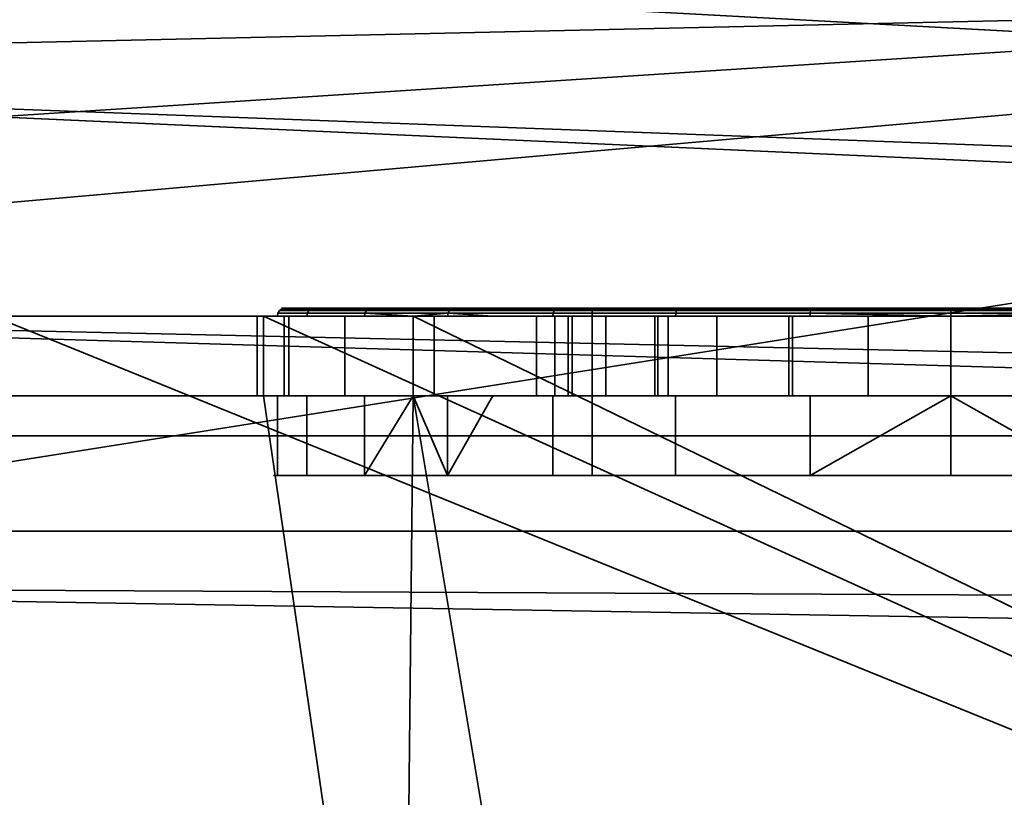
# Model space of a CAD drawing. Header units: millimetres. Extents: x -523 to 5173, y -130 to 66.
# Tile 167 of 256: x -288 to -275, y -33 to -23. Entities that reach past the tile are written whole.
import ezdxf

# ---------------------------------------------------------------- set-up
doc = ezdxf.new("R2010")
doc.units = ezdxf.units.MM
doc.layers.add('151', color=7, linetype='Continuous', true_color=0xffffff)

# ---------------------------------------------------------------- blocks, each defined once
blk = doc.blocks.new('UG_SURFACE_009')
at = {"layer": '151', "color": 252, "linetype": 'Continuous', "lineweight": 35}
for points in [[(522.5, -46, 2207), (522.5, 40, 2207), (-522.5, 40, 2207), (-522.5, -46, 2207)], [(-372.5, -46, 2057), (-372.5, 40, 2057), (372.5, 40, 2057), (372.5, -46, 2057)]]:
    blk.add_3dface(points, dxfattribs=at)
blk = doc.blocks.new('UG_SURFACE_014')
at = {"layer": '151', "color": 252, "linetype": 'Continuous', "lineweight": 35}
for points in [[(332.665, -62, 2014.25), (332.665, -2, 2014.25), (-332.335, -2, 2014.25), (-332.335, -62, 2014.25)], [(-332.335, -62, 4.25), (-332.335, -2, 4.25), (332.665, -2, 4.25), (332.665, -62, 4.25)], [(-332.335, -2, 992.25), (-332.335, -62, 992.25), (-229.335, -62, 992.25), (-229.335, -2, 992.25)], [(-229.335, -2, 1176.25), (-229.335, -62, 1176.25), (-332.335, -62, 1176.25), (-332.335, -2, 1176.25)]]:
    blk.add_3dface(points, dxfattribs=at)
blk = doc.blocks.new('UG_SURFACE_015')
at = {"layer": '151', "color": 252, "linetype": 'Continuous', "lineweight": 35}
for points in [[(-201.835, -2.6, 1.75), (-322.233, -2.6, 1.75), (-322.233, -42.55, 1.75), (-201.835, -42.55, 1.75)], [(-201.835, -42.55, 0.95), (-322.233, -42.55, 0.95), (-322.233, -2.6, 0.95), (-201.835, -2.6, 0.95)], [(337.33, -9.127, 2023.95), (-337, -9.127, 2023.95), (-99.835, -30.9, 2023.95)], [(-337, -9.127, 2023.95), (-101.832, -32.351, 2023.95), (-101.395, -31.595, 2023.95)], [(-101.832, -32.351, 2023.95), (-337, -9.127, 2023.95), (-307.835, -20.6, 2023.95), (-304.418, -21.326, 2023.95)], [(-101.395, -31.595, 2023.95), (-100.689, -31.082, 2023.95), (-337, -9.127, 2023.95)], [(-100.689, -31.082, 2023.95), (-99.835, -30.9, 2023.95), (-337, -9.127, 2023.95)], [(337.33, -9.127, 2023.15), (-301.592, -23.379, 2023.15), (-304.418, -21.326, 2023.15)], [(-99.835, -30.9, 2023.15), (-301.592, -23.379, 2023.15), (337.33, -9.127, 2023.15)], [(-304.418, -21.326, 2023.95), (-301.592, -23.379, 2023.95), (-101.832, -32.351, 2023.95)], [(-99.835, -30.9, 2023.15), (-299.846, -26.404, 2023.15), (-301.592, -23.379, 2023.15)], [(-101.832, -32.351, 2023.95), (-301.592, -23.379, 2023.95), (-299.846, -26.404, 2023.95)], [(-99.835, -30.9, 2023.15), (-299.481, -29.878, 2023.15), (-299.846, -26.404, 2023.15)], [(-299.846, -26.404, 2023.95), (-299.481, -29.878, 2023.95), (-101.923, -33.22, 2023.95), (-101.832, -32.351, 2023.95)], [(-300.56, -33.2, 2023.15), (-299.481, -29.878, 2023.15), (-99.835, -30.9, 2023.15)], [(-101.923, -33.22, 2023.95), (-299.481, -29.878, 2023.95), (-300.56, -33.2, 2023.95)], [(-99.835, -30.9, 2023.15), (-306.088, -37.216, 2023.15), (-302.897, -35.796, 2023.15)], [(-306.088, -37.216, 2023.15), (-99.835, -30.9, 2023.15), (-100.689, -31.082, 2023.15)], [(-99.835, -30.9, 2023.15), (-302.897, -35.796, 2023.15), (-300.56, -33.2, 2023.15)], [(-100.689, -31.082, 2023.15), (-101.395, -31.595, 2023.15), (-306.088, -37.216, 2023.15)], [(-101.395, -31.595, 2023.15), (-101.832, -32.351, 2023.15), (-306.088, -37.216, 2023.15)], [(-306.088, -37.216, 2023.15), (-101.832, -32.351, 2023.15), (-101.923, -33.22, 2023.15), (-335.432, -59.702, 2023.15)]]:
    blk.add_3dface(points, dxfattribs=at)
blk = doc.blocks.new('UG_SURFACE_016')
at = {"layer": '151', "color": 252, "linetype": 'Continuous', "lineweight": 35}
for points in [[(-201.835, -2.6, 1.75), (-322.233, -2.6, 1.75), (-322.233, -42.55, 1.75), (-201.835, -42.55, 1.75)], [(-201.835, -42.55, 0.95), (-322.233, -42.55, 0.95), (-322.233, -2.6, 0.95), (-201.835, -2.6, 0.95)], [(337.33, -9.127, 2023.95), (-337, -9.127, 2023.95), (-99.835, -30.9, 2023.95)], [(-337, -9.127, 2023.95), (-101.832, -32.351, 2023.95), (-101.395, -31.595, 2023.95)], [(-101.832, -32.351, 2023.95), (-337, -9.127, 2023.95), (-307.835, -20.6, 2023.95), (-304.418, -21.326, 2023.95)], [(-101.395, -31.595, 2023.95), (-100.689, -31.082, 2023.95), (-337, -9.127, 2023.95)], [(-100.689, -31.082, 2023.95), (-99.835, -30.9, 2023.95), (-337, -9.127, 2023.95)], [(337.33, -9.127, 2023.15), (-301.592, -23.379, 2023.15), (-304.418, -21.326, 2023.15)], [(-99.835, -30.9, 2023.15), (-301.592, -23.379, 2023.15), (337.33, -9.127, 2023.15)], [(-304.418, -21.326, 2023.95), (-301.592, -23.379, 2023.95), (-101.832, -32.351, 2023.95)], [(-99.835, -30.9, 2023.15), (-299.846, -26.404, 2023.15), (-301.592, -23.379, 2023.15)], [(-101.832, -32.351, 2023.95), (-301.592, -23.379, 2023.95), (-299.846, -26.404, 2023.95)], [(-99.835, -30.9, 2023.15), (-299.481, -29.878, 2023.15), (-299.846, -26.404, 2023.15)], [(-299.846, -26.404, 2023.95), (-299.481, -29.878, 2023.95), (-101.923, -33.22, 2023.95), (-101.832, -32.351, 2023.95)], [(-300.56, -33.2, 2023.15), (-299.481, -29.878, 2023.15), (-99.835, -30.9, 2023.15)], [(-101.923, -33.22, 2023.95), (-299.481, -29.878, 2023.95), (-300.56, -33.2, 2023.95)], [(-99.835, -30.9, 2023.15), (-306.088, -37.216, 2023.15), (-302.897, -35.796, 2023.15)], [(-306.088, -37.216, 2023.15), (-99.835, -30.9, 2023.15), (-100.689, -31.082, 2023.15)], [(-99.835, -30.9, 2023.15), (-302.897, -35.796, 2023.15), (-300.56, -33.2, 2023.15)], [(-100.689, -31.082, 2023.15), (-101.395, -31.595, 2023.15), (-306.088, -37.216, 2023.15)], [(-101.395, -31.595, 2023.15), (-101.832, -32.351, 2023.15), (-306.088, -37.216, 2023.15)], [(-306.088, -37.216, 2023.15), (-101.832, -32.351, 2023.15), (-101.923, -33.22, 2023.15), (-335.432, -59.702, 2023.15)]]:
    blk.add_3dface(points, dxfattribs=at)
blk = doc.blocks.new('UG_SURFACE_020')
at = {"layer": '151', "color": 1, "linetype": 'Continuous', "lineweight": 35}
for points in [[(-337.835, -28, -1.05), (338.165, -28, -1.05), (338.165, -48, -1.05), (-337.835, -48, -1.05)], [(-337.835, -28, 0.95), (338.165, -28, 0.95), (338.165, -28, -1.05), (-337.835, -28, -1.05)], [(-337.835, -48, 0.95), (338.165, -48, 0.95), (338.165, -28, 0.95), (-337.835, -28, 0.95)]]:
    blk.add_3dface(points, dxfattribs=at)
blk = doc.blocks.new('UG_SURFACE_021')
at = {"layer": '151', "color": 1, "linetype": 'Continuous', "lineweight": 35}
for points in [[(-337.835, -9.2, 2024.95), (338.165, -9.2, 2024.95), (338.165, -29.2, 2024.95), (-337.835, -29.2, 2024.95)], [(-337.835, -29.2, 2026.95), (338.165, -29.2, 2026.95), (338.165, -9.2, 2026.95), (-337.835, -9.2, 2026.95)], [(-337.835, -29.2, 2024.95), (338.165, -29.2, 2024.95), (338.165, -29.2, 2026.95), (-337.835, -29.2, 2026.95)]]:
    blk.add_3dface(points, dxfattribs=at)
blk = doc.blocks.new('UG_SURFACE_027')
at = {"layer": '151', "color": 252, "linetype": 'Continuous', "lineweight": 35}
for points in [[(332.665, -62, 2014.25), (332.665, -2, 2014.25), (-332.335, -2, 2014.25), (-332.335, -62, 2014.25)], [(-332.335, -62, 4.25), (-332.335, -2, 4.25), (332.665, -2, 4.25), (332.665, -62, 4.25)], [(-332.335, -2, 992.25), (-332.335, -62, 992.25), (-229.335, -62, 992.25), (-229.335, -2, 992.25)], [(-229.335, -2, 1176.25), (-229.335, -62, 1176.25), (-332.335, -62, 1176.25), (-332.335, -2, 1176.25)]]:
    blk.add_3dface(points, dxfattribs=at)
blk = doc.blocks.new('UG_SURFACE_038')
at = {"layer": '151', "color": 252, "linetype": 'Continuous', "lineweight": 35}
for points in [[(-326.603, -26.5, 1170.65), (-332.155, -26.5, 1170.65), (-332.155, -21, 1170.65), (-241.415, -21, 1170.65)], [(-241.415, -21, 1171.45), (-332.155, -21, 1171.45), (-332.155, -26.5, 1171.45), (-326.603, -26.5, 1171.45)], [(-326.603, -26.5, 999.45), (-332.155, -26.5, 999.45), (-332.155, -21, 999.45), (-241.415, -21, 999.45)], [(-241.415, -21, 1000.25), (-332.155, -21, 1000.25), (-332.155, -26.5, 1000.25), (-326.603, -26.5, 1000.25)], [(-241.415, -21, 1170.65), (-326.603, -34.5, 1170.65), (-326.603, -28.5, 1170.65)], [(-241.415, -21, 1170.65), (-241.415, -42, 1170.65), (-326.603, -36.5, 1170.65), (-326.603, -34.5, 1170.65)], [(-326.603, -28.5, 1170.65), (-326.603, -26.5, 1170.65), (-241.415, -21, 1170.65)], [(-241.415, -21, 1171.45), (-326.603, -26.5, 1171.45), (-326.603, -28.5, 1171.45)], [(-326.603, -28.5, 1171.45), (-326.603, -34.5, 1171.45), (-241.415, -21, 1171.45)], [(-326.603, -34.5, 1171.45), (-326.603, -36.5, 1171.45), (-241.415, -42, 1171.45), (-241.415, -21, 1171.45)], [(-241.415, -21, 999.45), (-241.415, -42, 999.45), (-326.603, -28.5, 999.45), (-326.603, -26.5, 999.45)], [(-326.603, -26.5, 1000.25), (-326.603, -28.5, 1000.25), (-241.415, -42, 1000.25), (-241.415, -21, 1000.25)], [(-326.603, -34.5, 999.45), (-326.603, -28.5, 999.45), (-241.415, -42, 999.45)], [(-241.415, -42, 1000.25), (-326.603, -28.5, 1000.25), (-326.603, -34.5, 1000.25)]]:
    blk.add_3dface(points, dxfattribs=at)
blk = doc.blocks.new('UG_SURFACE_039')
at = {"layer": '151', "color": 252, "linetype": 'Continuous', "lineweight": 35}
for points in [[(-283.189, -26.462, 1100.704), (-284.28, -26.462, 1104.062), (-284.259, -26.429, 1104.065), (-283.17, -26.429, 1100.715)], [(-284.28, -26.462, 1104.062), (-283.911, -26.462, 1107.574), (-283.891, -26.429, 1107.568), (-284.259, -26.429, 1104.065)], [(-283.17, -26.429, 1100.715), (-284.259, -26.429, 1104.065), (-284.227, -26.408, 1104.068), (-283.142, -26.408, 1100.731)], [(-284.259, -26.429, 1104.065), (-283.891, -26.429, 1107.568), (-283.86, -26.408, 1107.558), (-284.227, -26.408, 1104.068)], [(-283.142, -26.408, 1100.731), (-284.227, -26.408, 1104.068), (-284.189, -26.4, 1104.072), (-283.109, -26.4, 1100.75)], [(-284.227, -26.408, 1104.068), (-283.86, -26.408, 1107.558), (-283.823, -26.4, 1107.546), (-284.189, -26.4, 1104.072)], [(-280.335, -26.4, 1109.45), (-280.335, -26.4, 1100.45), (-283.109, -26.4, 1100.75), (-284.189, -26.4, 1104.072)], [(-284.189, -26.4, 1104.072), (-283.823, -26.4, 1107.546), (-282.077, -26.4, 1110.571), (-280.335, -26.4, 1109.45)], [(-283.911, -26.462, 1107.574), (-282.146, -26.462, 1110.633), (-282.13, -26.429, 1110.618), (-283.891, -26.429, 1107.568)], [(-283.891, -26.429, 1107.568), (-282.13, -26.429, 1110.618), (-282.105, -26.408, 1110.596), (-283.86, -26.408, 1107.558)], [(-283.86, -26.408, 1107.558), (-282.105, -26.408, 1110.596), (-282.077, -26.4, 1110.571), (-283.823, -26.4, 1107.546)], [(-280.826, -26.462, 1098.08), (-283.189, -26.462, 1100.704), (-283.17, -26.429, 1100.715), (-280.814, -26.429, 1098.097)], [(-280.814, -26.429, 1098.097), (-283.17, -26.429, 1100.715), (-283.142, -26.408, 1100.731), (-280.795, -26.408, 1098.123)], [(-280.795, -26.408, 1098.123), (-283.142, -26.408, 1100.731), (-283.109, -26.4, 1100.75), (-280.772, -26.4, 1098.154)], [(-280.335, -26.4, 1100.45), (-280.772, -26.4, 1098.154), (-283.109, -26.4, 1100.75)], [(-282.146, -26.462, 1110.633), (-279.289, -26.462, 1112.708), (-279.28, -26.429, 1112.688), (-282.13, -26.429, 1110.618)], [(-282.13, -26.429, 1110.618), (-279.28, -26.429, 1112.688), (-279.267, -26.408, 1112.659), (-282.105, -26.408, 1110.596)], [(-282.105, -26.408, 1110.596), (-279.267, -26.408, 1112.659), (-279.251, -26.4, 1112.624), (-282.077, -26.4, 1110.571)], [(-280.335, -26.4, 1109.45), (-282.077, -26.4, 1110.571), (-279.251, -26.4, 1112.624), (-275.835, -26.4, 1113.35)], [(-277.6, -26.462, 1096.643), (-280.826, -26.462, 1098.08), (-280.814, -26.429, 1098.097), (-277.596, -26.429, 1096.664)], [(-277.596, -26.429, 1096.664), (-280.814, -26.429, 1098.097), (-280.795, -26.408, 1098.123), (-277.589, -26.408, 1096.696)], [(-277.589, -26.408, 1096.696), (-280.795, -26.408, 1098.123), (-280.772, -26.4, 1098.154), (-277.581, -26.4, 1096.734)], [(-274.088, -26.4, 1096.734), (-277.581, -26.4, 1096.734), (-280.772, -26.4, 1098.154), (-280.335, -26.4, 1100.45)], [(-280.335, -26.4, 1100.45), (-271.335, -26.4, 1100.45), (-270.897, -26.4, 1098.154), (-274.088, -26.4, 1096.734)], [(-271.335, -26.4, 1109.45), (-280.335, -26.4, 1109.45), (-275.835, -26.4, 1113.35), (-272.418, -26.4, 1112.624)], [(-280.335, -28.5, 1100.45), (-271.335, -28.5, 1100.45), (-271.335, -26.4, 1100.45), (-280.335, -26.4, 1100.45)], [(-280.335, -28.5, 1109.45), (-280.335, -28.5, 1100.45), (-280.335, -26.4, 1100.45), (-280.335, -26.4, 1109.45)], [(-271.335, -28.5, 1109.45), (-280.335, -28.5, 1109.45), (-280.335, -26.4, 1109.45), (-271.335, -26.4, 1109.45)], [(-279.289, -26.462, 1112.708), (-275.835, -26.462, 1113.442), (-275.835, -26.429, 1113.421), (-279.28, -26.429, 1112.688)], [(-279.28, -26.429, 1112.688), (-275.835, -26.429, 1113.421), (-275.835, -26.408, 1113.388), (-279.267, -26.408, 1112.659)], [(-279.267, -26.408, 1112.659), (-275.835, -26.408, 1113.388), (-275.835, -26.4, 1113.35), (-279.251, -26.4, 1112.624)], [(-274.069, -26.462, 1096.643), (-277.6, -26.462, 1096.643), (-277.596, -26.429, 1096.664), (-274.073, -26.429, 1096.664)], [(-274.073, -26.429, 1096.664), (-277.596, -26.429, 1096.664), (-277.589, -26.408, 1096.696), (-274.08, -26.408, 1096.696)], [(-274.08, -26.408, 1096.696), (-277.589, -26.408, 1096.696), (-277.581, -26.4, 1096.734), (-274.088, -26.4, 1096.734)], [(-275.835, -26.408, 1113.388), (-272.402, -26.408, 1112.659), (-272.418, -26.4, 1112.624), (-275.835, -26.4, 1113.35)], [(-275.835, -26.429, 1113.421), (-272.389, -26.429, 1112.688), (-272.402, -26.408, 1112.659), (-275.835, -26.408, 1113.388)], [(-275.835, -26.462, 1113.442), (-272.38, -26.462, 1112.708), (-272.389, -26.429, 1112.688), (-275.835, -26.429, 1113.421)], [(-287.86, -26.5, 1167.95), (-337.835, -26.5, 1167.95), (-337.835, -39.5, 1167.95), (-255.835, -39.5, 1167.95)], [(-255.835, -39.5, 1002.95), (-337.835, -39.5, 1002.95), (-337.835, -26.5, 1002.95), (-287.86, -26.5, 1002.95)], [(-255.835, -39.5, 1167.95), (-284.46, -26.5, 1167.95), (-287.86, -26.5, 1167.95)], [(-255.835, -39.5, 1002.95), (-287.86, -26.5, 1002.95), (-284.46, -26.5, 1002.95)], [(-287.86, -26.5, 1035.175), (-284.541, -26.5, 1032.082), (-284.46, -26.5, 1031.825)], [(-287.86, -26.5, 1035.175), (-284.46, -26.5, 1035.175), (-284.46, -26.5, 1032.827), (-284.541, -26.5, 1032.082)], [(-284.46, -26.5, 1031.825), (-284.46, -26.5, 1014.775), (-287.86, -26.5, 1014.775), (-287.86, -26.5, 1035.175)], [(-287.86, -26.5, 1002.95), (-287.86, -26.5, 1014.775), (-284.46, -26.5, 1014.775), (-284.46, -26.5, 1002.95)], [(-287.86, -26.5, 1035.175), (-287.86, -26.5, 1060.075), (-284.46, -26.5, 1060.075), (-284.46, -26.5, 1035.175)], [(-287.86, -26.5, 1060.075), (-287.86, -26.5, 1092.45), (-284.46, -26.5, 1092.45), (-284.46, -26.5, 1060.075)], [(-287.86, -26.5, 1092.45), (-287.86, -26.5, 1111.05), (-284.46, -26.5, 1111.05), (-284.46, -26.5, 1092.45)], [(-287.86, -26.5, 1111.05), (-287.86, -26.5, 1129.7), (-284.46, -26.5, 1129.7), (-284.46, -26.5, 1111.05)], [(-287.86, -26.5, 1129.7), (-287.86, -26.5, 1167.95), (-284.46, -26.5, 1167.95), (-284.46, -26.5, 1129.7)], [(-284.46, -26.5, 1031.825), (-284.541, -26.5, 1032.082), (-284.541, -27.5, 1032.082), (-284.46, -27.5, 1031.825)], [(-284.46, -27.5, 1032.827), (-284.541, -27.5, 1032.082), (-284.541, -26.5, 1032.082), (-284.46, -26.5, 1032.827)], [(-255.835, -39.5, 1167.95), (-282.585, -26.5, 1167.95), (-284.46, -26.5, 1167.95)], [(-255.835, -39.5, 1002.95), (-284.46, -26.5, 1002.95), (-282.585, -26.5, 1002.95)], [(-284.46, -26.5, 1111.05), (-283.919, -26.5, 1107.577), (-284.288, -26.5, 1104.061)], [(-284.46, -26.5, 1111.05), (-282.585, -26.5, 1111.05), (-282.585, -26.5, 1109.887), (-283.919, -26.5, 1107.577)], [(-284.288, -26.5, 1104.061), (-284.46, -26.5, 1092.45), (-284.46, -26.5, 1111.05)], [(-284.288, -26.5, 1104.061), (-283.196, -26.5, 1100.7), (-284.46, -26.5, 1092.45)], [(-284.46, -26.5, 1060.075), (-282.585, -26.5, 1060.075), (-282.585, -26.5, 1038.37), (-284.145, -26.5, 1035.687)], [(-284.46, -26.5, 1014.775), (-284.46, -26.5, 1031.825), (-283.442, -26.5, 1028.626)], [(-283.442, -26.5, 1028.626), (-282.585, -26.5, 1027.66), (-282.585, -26.5, 1014.775), (-284.46, -26.5, 1014.775)], [(-284.46, -26.5, 1032.827), (-284.46, -26.5, 1035.175), (-284.202, -26.5, 1035.175)], [(-284.145, -26.5, 1035.687), (-284.202, -26.5, 1035.175), (-284.46, -26.5, 1035.175), (-284.46, -26.5, 1060.075)], [(-283.196, -26.5, 1100.7), (-282.585, -26.5, 1100.021), (-282.585, -26.5, 1092.45), (-284.46, -26.5, 1092.45)], [(-284.46, -26.5, 1002.95), (-284.46, -26.5, 1014.775), (-282.585, -26.5, 1014.775), (-282.585, -26.5, 1002.95)], [(-284.46, -26.5, 1060.075), (-284.46, -26.5, 1092.45), (-282.585, -26.5, 1092.45), (-282.585, -26.5, 1060.075)], [(-284.46, -26.5, 1111.05), (-284.46, -26.5, 1129.7), (-282.585, -26.5, 1129.7), (-282.585, -26.5, 1111.05)], [(-284.46, -26.5, 1129.7), (-284.46, -26.5, 1167.95), (-282.585, -26.5, 1167.95), (-282.585, -26.5, 1129.7)], [(-284.46, -26.5, 1032.827), (-284.202, -26.5, 1035.175), (-284.202, -27.5, 1035.175), (-284.46, -27.5, 1032.827)], [(-284.46, -27.5, 1031.825), (-283.442, -27.5, 1028.626), (-283.442, -26.5, 1028.626), (-284.46, -26.5, 1031.825)], [(-283.196, -26.5, 1100.7), (-284.288, -26.5, 1104.061), (-284.28, -26.462, 1104.062), (-283.189, -26.462, 1100.704)], [(-284.288, -26.5, 1104.061), (-283.919, -26.5, 1107.577), (-283.911, -26.462, 1107.574), (-284.28, -26.462, 1104.062)], [(-284.202, -26.5, 1035.175), (-284.145, -26.5, 1035.687), (-284.145, -27.5, 1035.687), (-284.202, -27.5, 1035.175)], [(-282.585, -27.5, 1038.37), (-284.145, -27.5, 1035.687), (-284.145, -26.5, 1035.687), (-282.585, -26.5, 1038.37)], [(-282.146, -26.462, 1110.633), (-283.911, -26.462, 1107.574), (-283.919, -26.5, 1107.577), (-282.585, -26.5, 1109.887)], [(-282.585, -26.5, 1027.66), (-283.442, -26.5, 1028.626), (-283.442, -27.5, 1028.626), (-282.585, -27.5, 1027.66)], [(-282.585, -26.5, 1100.021), (-283.196, -26.5, 1100.7), (-283.189, -26.462, 1100.704)], [(-283.189, -26.462, 1100.704), (-280.826, -26.462, 1098.08), (-280.831, -26.5, 1098.073), (-282.585, -26.5, 1100.021)], [(-282.585, -26.5, 1109.887), (-282.151, -26.5, 1110.638), (-282.146, -26.462, 1110.633)], [(-255.835, -39.5, 1167.95), (-269.085, -26.5, 1167.95), (-282.585, -26.5, 1167.95)], [(-255.835, -39.5, 1002.95), (-282.585, -26.5, 1002.95), (-269.085, -26.5, 1002.95)], [(-282.585, -26.5, 1129.7), (-277.868, -26.5, 1146.382), (-275.835, -26.5, 1145.95)], [(-275.835, -26.5, 1145.95), (-273.801, -26.5, 1146.382), (-269.085, -26.5, 1129.7), (-282.585, -26.5, 1129.7)], [(-282.585, -26.5, 1167.95), (-280.165, -26.5, 1153.45), (-280.807, -26.5, 1151.473)], [(-282.585, -26.5, 1167.95), (-276.874, -26.5, 1155.841), (-278.774, -26.5, 1154.995)], [(-282.585, -26.5, 1129.7), (-279.55, -26.5, 1147.604), (-277.868, -26.5, 1146.382)], [(-278.774, -26.5, 1154.995), (-280.165, -26.5, 1153.45), (-282.585, -26.5, 1167.95)], [(-280.807, -26.5, 1151.473), (-280.59, -26.5, 1149.405), (-282.585, -26.5, 1129.7), (-282.585, -26.5, 1167.95)], [(-280.59, -26.5, 1149.405), (-279.55, -26.5, 1147.604), (-282.585, -26.5, 1129.7)], [(-282.585, -26.5, 1167.95), (-269.085, -26.5, 1167.95), (-274.795, -26.5, 1155.841), (-276.874, -26.5, 1155.841)], [(-282.585, -26.5, 1060.075), (-277.868, -26.5, 1078.882), (-275.835, -26.5, 1078.45)], [(-275.835, -26.5, 1078.45), (-273.801, -26.5, 1078.882), (-269.085, -26.5, 1060.075), (-282.585, -26.5, 1060.075)], [(-282.585, -26.5, 1092.45), (-280.165, -26.5, 1085.95), (-280.807, -26.5, 1083.973)], [(-282.585, -26.5, 1092.45), (-276.874, -26.5, 1088.341), (-278.774, -26.5, 1087.495)], [(-282.585, -26.5, 1060.075), (-279.55, -26.5, 1080.104), (-277.868, -26.5, 1078.882)], [(-278.774, -26.5, 1087.495), (-280.165, -26.5, 1085.95), (-282.585, -26.5, 1092.45)], [(-280.807, -26.5, 1083.973), (-280.59, -26.5, 1081.905), (-282.585, -26.5, 1060.075), (-282.585, -26.5, 1092.45)], [(-280.59, -26.5, 1081.905), (-279.55, -26.5, 1080.104), (-282.585, -26.5, 1060.075)], [(-282.585, -26.5, 1092.45), (-269.085, -26.5, 1092.45), (-274.795, -26.5, 1088.341), (-276.874, -26.5, 1088.341)], [(-282.585, -26.5, 1129.7), (-275.835, -26.5, 1113.45), (-279.292, -26.5, 1112.715)], [(-272.377, -26.5, 1112.715), (-275.835, -26.5, 1113.45), (-282.585, -26.5, 1129.7), (-269.085, -26.5, 1129.7)], [(-282.585, -26.5, 1111.05), (-281.584, -26.5, 1111.05), (-282.151, -26.5, 1110.638)], [(-269.085, -26.5, 1092.45), (-282.585, -26.5, 1092.45), (-277.602, -26.5, 1096.636), (-275.835, -26.5, 1096.45)], [(-282.585, -26.5, 1092.45), (-280.831, -26.5, 1098.073), (-277.602, -26.5, 1096.636)], [(-282.585, -26.5, 1092.45), (-282.585, -26.5, 1100.021), (-280.831, -26.5, 1098.073)], [(-282.585, -26.5, 1060.075), (-269.085, -26.5, 1060.075), (-275.835, -26.5, 1041.7), (-279.383, -26.5, 1040.948)], [(-279.383, -26.5, 1040.948), (-282.321, -26.5, 1038.822), (-282.585, -26.5, 1060.075)], [(-282.585, -26.5, 1014.775), (-281.035, -26.5, 1014.775), (-281.035, -26.5, 1013.5)], [(-269.085, -26.5, 1002.95), (-282.585, -26.5, 1002.95), (-275.835, -26.5, 1008.3), (-273.845, -26.5, 1008.696)], [(-282.585, -26.5, 1002.95), (-279.512, -26.5, 1009.823), (-277.825, -26.5, 1008.696)], [(-281.035, -26.5, 1013.5), (-280.639, -26.5, 1011.51), (-282.585, -26.5, 1002.95), (-282.585, -26.5, 1014.775)], [(-280.639, -26.5, 1011.51), (-279.512, -26.5, 1009.823), (-282.585, -26.5, 1002.95)], [(-277.825, -26.5, 1008.696), (-275.835, -26.5, 1008.3), (-282.585, -26.5, 1002.95)], [(-281.035, -26.5, 1014.775), (-282.585, -26.5, 1014.775), (-282.585, -26.5, 1027.66), (-281.035, -26.5, 1025.913)], [(-282.321, -26.5, 1038.822), (-282.585, -26.5, 1038.37), (-282.585, -26.5, 1060.075)], [(-282.151, -26.5, 1110.638), (-282.585, -26.5, 1109.887), (-282.585, -26.5, 1111.05)], [(-279.292, -26.5, 1112.715), (-281.584, -26.5, 1111.05), (-282.585, -26.5, 1111.05), (-282.585, -26.5, 1129.7)], [(-282.585, -26.5, 1038.37), (-282.321, -26.5, 1038.822), (-282.321, -27.5, 1038.822), (-282.585, -27.5, 1038.37)], [(-282.585, -27.5, 1027.66), (-281.035, -27.5, 1025.913), (-281.035, -26.5, 1025.913), (-282.585, -26.5, 1027.66)], [(-279.383, -26.5, 1040.948), (-279.383, -27.5, 1040.948), (-282.321, -27.5, 1038.822), (-282.321, -26.5, 1038.822)], [(-282.146, -26.462, 1110.633), (-282.151, -26.5, 1110.638), (-281.584, -26.5, 1111.05)], [(-281.584, -26.5, 1111.05), (-279.292, -26.5, 1112.715), (-279.289, -26.462, 1112.708), (-282.146, -26.462, 1110.633)], [(-281.035, -26.5, 1014.775), (-281.035, -26.5, 1025.913), (-281.035, -27.5, 1025.913), (-281.035, -27.5, 1014.775)], [(-281.035, -27.5, 1014.775), (-281.035, -27.5, 1013.5), (-281.035, -26.5, 1013.5), (-281.035, -26.5, 1014.775)], [(-281.035, -26.5, 1013.5), (-281.035, -27.5, 1013.5), (-280.639, -27.5, 1011.51), (-280.639, -26.5, 1011.51)], [(-277.602, -26.5, 1096.636), (-280.831, -26.5, 1098.073), (-280.826, -26.462, 1098.08), (-277.6, -26.462, 1096.643)], [(-280.807, -26.5, 1151.473), (-280.807, -27.5, 1151.473), (-280.59, -27.5, 1149.405), (-280.59, -26.5, 1149.405)], [(-280.165, -26.5, 1153.45), (-280.165, -27.5, 1153.45), (-280.807, -27.5, 1151.473), (-280.807, -26.5, 1151.473)], [(-280.807, -26.5, 1083.973), (-280.807, -27.5, 1083.973), (-280.59, -27.5, 1081.905), (-280.59, -26.5, 1081.905)], [(-280.165, -26.5, 1085.95), (-280.165, -27.5, 1085.95), (-280.807, -27.5, 1083.973), (-280.807, -26.5, 1083.973)], [(-280.639, -26.5, 1011.51), (-280.639, -27.5, 1011.51), (-279.512, -27.5, 1009.823), (-279.512, -26.5, 1009.823)], [(-280.59, -26.5, 1149.405), (-280.59, -27.5, 1149.405), (-279.55, -27.5, 1147.604), (-279.55, -26.5, 1147.604)], [(-280.59, -26.5, 1081.905), (-280.59, -27.5, 1081.905), (-279.55, -27.5, 1080.104), (-279.55, -26.5, 1080.104)], [(-278.774, -26.5, 1154.995), (-278.774, -27.5, 1154.995), (-280.165, -27.5, 1153.45), (-280.165, -26.5, 1153.45)], [(-278.774, -26.5, 1087.495), (-278.774, -27.5, 1087.495), (-280.165, -27.5, 1085.95), (-280.165, -26.5, 1085.95)], [(-279.55, -26.5, 1147.604), (-279.55, -27.5, 1147.604), (-277.868, -27.5, 1146.382), (-277.868, -26.5, 1146.382)], [(-279.55, -26.5, 1080.104), (-279.55, -27.5, 1080.104), (-277.868, -27.5, 1078.882), (-277.868, -26.5, 1078.882)], [(-279.512, -26.5, 1009.823), (-279.512, -27.5, 1009.823), (-277.825, -27.5, 1008.696), (-277.825, -26.5, 1008.696)], [(-275.835, -26.5, 1041.7), (-275.835, -27.5, 1041.7), (-279.383, -27.5, 1040.948), (-279.383, -26.5, 1040.948)], [(-279.292, -26.5, 1112.715), (-275.835, -26.5, 1113.45), (-275.835, -26.462, 1113.442), (-279.289, -26.462, 1112.708)], [(-276.874, -26.5, 1155.841), (-276.874, -27.5, 1155.841), (-278.774, -27.5, 1154.995), (-278.774, -26.5, 1154.995)], [(-276.874, -26.5, 1088.341), (-276.874, -27.5, 1088.341), (-278.774, -27.5, 1087.495), (-278.774, -26.5, 1087.495)], [(-277.868, -26.5, 1146.382), (-277.868, -27.5, 1146.382), (-275.835, -27.5, 1145.95), (-275.835, -26.5, 1145.95)], [(-277.868, -26.5, 1078.882), (-277.868, -27.5, 1078.882), (-275.835, -27.5, 1078.45), (-275.835, -26.5, 1078.45)], [(-277.825, -26.5, 1008.696), (-277.825, -27.5, 1008.696), (-275.835, -27.5, 1008.3), (-275.835, -26.5, 1008.3)], [(-275.835, -26.5, 1096.45), (-277.602, -26.5, 1096.636), (-277.6, -26.462, 1096.643)], [(-275.835, -26.5, 1096.45), (-277.6, -26.462, 1096.643), (-274.069, -26.462, 1096.643)], [(-274.795, -26.5, 1155.841), (-274.795, -27.5, 1155.841), (-276.874, -27.5, 1155.841), (-276.874, -26.5, 1155.841)], [(-274.795, -26.5, 1088.341), (-274.795, -27.5, 1088.341), (-276.874, -27.5, 1088.341), (-276.874, -26.5, 1088.341)], [(-274.069, -26.462, 1096.643), (-274.067, -26.5, 1096.636), (-275.835, -26.5, 1096.45)], [(-275.835, -26.5, 1113.45), (-272.377, -26.5, 1112.715), (-272.38, -26.462, 1112.708), (-275.835, -26.462, 1113.442)], [(-275.835, -26.5, 1096.45), (-274.067, -26.5, 1096.636), (-269.085, -26.5, 1092.45)], [(-272.286, -26.5, 1040.948), (-275.835, -26.5, 1041.7), (-269.085, -26.5, 1060.075)], [(-272.286, -26.5, 1040.948), (-272.286, -27.5, 1040.948), (-275.835, -27.5, 1041.7), (-275.835, -26.5, 1041.7)], [(-275.835, -26.5, 1008.3), (-275.835, -27.5, 1008.3), (-273.845, -27.5, 1008.696), (-273.845, -26.5, 1008.696)], [(-275.835, -26.5, 1145.95), (-275.835, -27.5, 1145.95), (-273.801, -27.5, 1146.382), (-273.801, -26.5, 1146.382)], [(-275.835, -26.5, 1078.45), (-275.835, -27.5, 1078.45), (-273.801, -27.5, 1078.882), (-273.801, -26.5, 1078.882)], [(-287.86, -39.5, 1003.95), (-282.71, -39.5, 1003.95), (-284.46, -27.5, 1003.95), (-287.86, -27.5, 1003.95)], [(-282.71, -39.5, 1166.95), (-287.86, -39.5, 1166.95), (-287.86, -27.5, 1166.95), (-284.46, -27.5, 1166.95)], [(-287.86, -27.5, 1035.175), (-287.86, -27.5, 1014.775), (-284.46, -27.5, 1014.775), (-284.46, -27.5, 1031.825)], [(-284.46, -27.5, 1031.825), (-284.541, -27.5, 1032.082), (-287.86, -27.5, 1035.175)], [(-284.541, -27.5, 1032.082), (-284.46, -27.5, 1032.827), (-284.46, -27.5, 1035.175), (-287.86, -27.5, 1035.175)], [(-284.46, -27.5, 1003.95), (-284.46, -27.5, 1014.775), (-287.86, -27.5, 1014.775), (-287.86, -27.5, 1003.95)], [(-284.46, -27.5, 1035.175), (-284.46, -27.5, 1060.075), (-287.86, -27.5, 1060.075), (-287.86, -27.5, 1035.175)], [(-284.46, -27.5, 1060.075), (-284.46, -27.5, 1092.45), (-287.86, -27.5, 1092.45), (-287.86, -27.5, 1060.075)], [(-284.46, -27.5, 1092.45), (-284.46, -27.5, 1111.05), (-287.86, -27.5, 1111.05), (-287.86, -27.5, 1092.45)], [(-284.46, -27.5, 1111.05), (-284.46, -27.5, 1129.7), (-287.86, -27.5, 1129.7), (-287.86, -27.5, 1111.05)], [(-284.46, -27.5, 1129.7), (-284.46, -27.5, 1166.95), (-287.86, -27.5, 1166.95), (-287.86, -27.5, 1129.7)], [(-282.71, -39.5, 1003.95), (-282.585, -27.5, 1003.95), (-284.46, -27.5, 1003.95)], [(-284.46, -27.5, 1166.95), (-282.585, -27.5, 1166.95), (-282.71, -39.5, 1166.95)], [(-284.46, -27.5, 1111.05), (-284.46, -27.5, 1092.45), (-284.288, -27.5, 1104.061)], [(-284.46, -27.5, 1092.45), (-283.196, -27.5, 1100.7), (-284.288, -27.5, 1104.061)], [(-284.46, -27.5, 1092.45), (-282.585, -27.5, 1092.45), (-282.585, -27.5, 1100.021), (-283.196, -27.5, 1100.7)], [(-284.288, -27.5, 1104.061), (-283.919, -27.5, 1107.577), (-284.46, -27.5, 1111.05)], [(-284.46, -27.5, 1014.775), (-282.585, -27.5, 1014.775), (-282.585, -27.5, 1027.66), (-283.442, -27.5, 1028.626)], [(-284.46, -27.5, 1060.075), (-284.46, -27.5, 1035.175), (-284.202, -27.5, 1035.175), (-284.145, -27.5, 1035.687)], [(-284.145, -27.5, 1035.687), (-282.585, -27.5, 1038.37), (-282.585, -27.5, 1060.075), (-284.46, -27.5, 1060.075)], [(-284.202, -27.5, 1035.175), (-284.46, -27.5, 1035.175), (-284.46, -27.5, 1032.827)], [(-283.442, -27.5, 1028.626), (-284.46, -27.5, 1031.825), (-284.46, -27.5, 1014.775)], [(-283.919, -27.5, 1107.577), (-282.585, -27.5, 1109.887), (-282.585, -27.5, 1111.05), (-284.46, -27.5, 1111.05)], [(-282.585, -27.5, 1003.95), (-282.585, -27.5, 1014.775), (-284.46, -27.5, 1014.775), (-284.46, -27.5, 1003.95)], [(-282.585, -27.5, 1060.075), (-282.585, -27.5, 1092.45), (-284.46, -27.5, 1092.45), (-284.46, -27.5, 1060.075)], [(-282.585, -27.5, 1111.05), (-282.585, -27.5, 1129.7), (-284.46, -27.5, 1129.7), (-284.46, -27.5, 1111.05)], [(-282.585, -27.5, 1129.7), (-282.585, -27.5, 1166.95), (-284.46, -27.5, 1166.95), (-284.46, -27.5, 1129.7)], [(-284.288, -28.5, 1104.061), (-284.288, -27.5, 1104.061), (-283.196, -27.5, 1100.7), (-283.196, -28.5, 1100.7)], [(-283.919, -28.5, 1107.577), (-283.919, -27.5, 1107.577), (-284.288, -27.5, 1104.061), (-284.288, -28.5, 1104.061)], [(-282.585, -27.5, 1109.887), (-283.919, -27.5, 1107.577), (-283.919, -28.5, 1107.577), (-282.151, -28.5, 1110.638)], [(-283.196, -28.5, 1100.7), (-283.196, -27.5, 1100.7), (-282.585, -27.5, 1100.021)], [(-282.585, -27.5, 1100.021), (-280.831, -27.5, 1098.073), (-280.831, -28.5, 1098.073), (-283.196, -28.5, 1100.7)], [(-282.585, -27.5, 1003.95), (-282.71, -39.5, 1003.95), (-280.585, -39.5, 1003.95)], [(-282.585, -27.5, 1166.95), (-280.585, -39.5, 1166.95), (-282.71, -39.5, 1166.95)], [(-280.585, -39.5, 1003.95), (-271.085, -39.5, 1003.95), (-269.085, -27.5, 1003.95), (-282.585, -27.5, 1003.95)], [(-282.585, -27.5, 1166.95), (-269.085, -27.5, 1166.95), (-271.085, -39.5, 1166.95), (-280.585, -39.5, 1166.95)], [(-282.585, -27.5, 1166.95), (-280.165, -27.5, 1153.45), (-278.774, -27.5, 1154.995)], [(-282.585, -27.5, 1166.95), (-282.585, -27.5, 1129.7), (-280.59, -27.5, 1149.405), (-280.807, -27.5, 1151.473)], [(-280.807, -27.5, 1151.473), (-280.165, -27.5, 1153.45), (-282.585, -27.5, 1166.95)], [(-282.585, -27.5, 1129.7), (-279.55, -27.5, 1147.604), (-280.59, -27.5, 1149.405)], [(-282.585, -27.5, 1129.7), (-269.085, -27.5, 1129.7), (-275.835, -27.5, 1145.95), (-277.868, -27.5, 1146.382)], [(-269.085, -27.5, 1166.95), (-282.585, -27.5, 1166.95), (-276.874, -27.5, 1155.841), (-274.795, -27.5, 1155.841)], [(-277.868, -27.5, 1146.382), (-279.55, -27.5, 1147.604), (-282.585, -27.5, 1129.7)], [(-278.774, -27.5, 1154.995), (-276.874, -27.5, 1155.841), (-282.585, -27.5, 1166.95)], [(-282.585, -27.5, 1092.45), (-280.165, -27.5, 1085.95), (-278.774, -27.5, 1087.495)], [(-282.585, -27.5, 1092.45), (-282.585, -27.5, 1060.075), (-280.59, -27.5, 1081.905), (-280.807, -27.5, 1083.973)], [(-280.807, -27.5, 1083.973), (-280.165, -27.5, 1085.95), (-282.585, -27.5, 1092.45)], [(-282.585, -27.5, 1060.075), (-279.55, -27.5, 1080.104), (-280.59, -27.5, 1081.905)], [(-282.585, -27.5, 1060.075), (-269.085, -27.5, 1060.075), (-275.835, -27.5, 1078.45), (-277.868, -27.5, 1078.882)], [(-269.085, -27.5, 1092.45), (-282.585, -27.5, 1092.45), (-276.874, -27.5, 1088.341), (-274.795, -27.5, 1088.341)], [(-277.868, -27.5, 1078.882), (-279.55, -27.5, 1080.104), (-282.585, -27.5, 1060.075)], [(-278.774, -27.5, 1087.495), (-276.874, -27.5, 1088.341), (-282.585, -27.5, 1092.45)], [(-282.585, -27.5, 1111.05), (-282.585, -27.5, 1109.887), (-282.151, -27.5, 1110.638)], [(-269.085, -27.5, 1129.7), (-282.585, -27.5, 1129.7), (-275.835, -27.5, 1113.45), (-272.377, -27.5, 1112.715)], [(-282.585, -27.5, 1129.7), (-282.585, -27.5, 1111.05), (-281.584, -27.5, 1111.05), (-279.292, -27.5, 1112.715)], [(-279.292, -27.5, 1112.715), (-275.835, -27.5, 1113.45), (-282.585, -27.5, 1129.7)], [(-282.585, -27.5, 1092.45), (-269.085, -27.5, 1092.45), (-274.067, -27.5, 1096.636), (-275.835, -27.5, 1096.45)], [(-275.835, -27.5, 1096.45), (-277.602, -27.5, 1096.636), (-282.585, -27.5, 1092.45)], [(-277.602, -27.5, 1096.636), (-280.831, -27.5, 1098.073), (-282.585, -27.5, 1092.45)], [(-282.585, -27.5, 1014.775), (-282.585, -27.5, 1003.95), (-280.639, -27.5, 1011.51), (-281.035, -27.5, 1013.5)], [(-282.585, -27.5, 1003.95), (-279.512, -27.5, 1009.823), (-280.639, -27.5, 1011.51)], [(-282.585, -27.5, 1003.95), (-269.085, -27.5, 1003.95), (-275.835, -27.5, 1008.3), (-277.825, -27.5, 1008.696)], [(-277.825, -27.5, 1008.696), (-279.512, -27.5, 1009.823), (-282.585, -27.5, 1003.95)], [(-269.085, -27.5, 1060.075), (-282.585, -27.5, 1060.075), (-275.835, -27.5, 1041.7), (-272.286, -27.5, 1040.948)], [(-282.585, -27.5, 1060.075), (-282.321, -27.5, 1038.822), (-279.383, -27.5, 1040.948)], [(-282.585, -27.5, 1060.075), (-282.585, -27.5, 1038.37), (-282.321, -27.5, 1038.822)], [(-279.383, -27.5, 1040.948), (-275.835, -27.5, 1041.7), (-282.585, -27.5, 1060.075)], [(-282.585, -27.5, 1027.66), (-282.585, -27.5, 1014.775), (-281.035, -27.5, 1014.775), (-281.035, -27.5, 1025.913)], [(-281.035, -27.5, 1013.5), (-281.035, -27.5, 1014.775), (-282.585, -27.5, 1014.775)], [(-280.831, -27.5, 1098.073), (-282.585, -27.5, 1100.021), (-282.585, -27.5, 1092.45)], [(-282.151, -27.5, 1110.638), (-281.584, -27.5, 1111.05), (-282.585, -27.5, 1111.05)], [(-282.151, -28.5, 1110.638), (-282.151, -27.5, 1110.638), (-282.585, -27.5, 1109.887)], [(-282.151, -28.5, 1110.638), (-279.292, -28.5, 1112.715), (-279.292, -27.5, 1112.715), (-281.584, -27.5, 1111.05)], [(-281.584, -27.5, 1111.05), (-282.151, -27.5, 1110.638), (-282.151, -28.5, 1110.638)], [(-280.831, -28.5, 1098.073), (-280.831, -27.5, 1098.073), (-277.602, -27.5, 1096.636), (-277.602, -28.5, 1096.636)], [(-275.835, -28.5, 1113.45), (-275.835, -27.5, 1113.45), (-279.292, -27.5, 1112.715), (-279.292, -28.5, 1112.715)], [(-274.067, -28.5, 1096.636), (-277.602, -28.5, 1096.636), (-275.835, -27.5, 1096.45)], [(-277.602, -28.5, 1096.636), (-277.602, -27.5, 1096.636), (-275.835, -27.5, 1096.45)], [(-273.845, -27.5, 1008.696), (-275.835, -27.5, 1008.3), (-269.085, -27.5, 1003.95)], [(-273.801, -27.5, 1078.882), (-275.835, -27.5, 1078.45), (-269.085, -27.5, 1060.075)], [(-273.801, -27.5, 1146.382), (-275.835, -27.5, 1145.95), (-269.085, -27.5, 1129.7)], [(-272.377, -28.5, 1112.715), (-272.377, -27.5, 1112.715), (-275.835, -27.5, 1113.45), (-275.835, -28.5, 1113.45)], [(-275.835, -27.5, 1096.45), (-274.067, -27.5, 1096.636), (-274.067, -28.5, 1096.636)], [(-280.335, -28.5, 1109.45), (-282.151, -28.5, 1110.638), (-283.919, -28.5, 1107.577), (-284.288, -28.5, 1104.061)], [(-284.288, -28.5, 1104.061), (-283.196, -28.5, 1100.7), (-280.335, -28.5, 1100.45), (-280.335, -28.5, 1109.45)], [(-283.196, -28.5, 1100.7), (-280.831, -28.5, 1098.073), (-280.335, -28.5, 1100.45)], [(-279.292, -28.5, 1112.715), (-282.151, -28.5, 1110.638), (-280.335, -28.5, 1109.45)], [(-271.335, -28.5, 1100.45), (-280.335, -28.5, 1100.45), (-280.831, -28.5, 1098.073), (-277.602, -28.5, 1096.636)], [(-280.335, -28.5, 1109.45), (-271.335, -28.5, 1109.45), (-272.377, -28.5, 1112.715), (-275.835, -28.5, 1113.45)], [(-275.835, -28.5, 1113.45), (-279.292, -28.5, 1112.715), (-280.335, -28.5, 1109.45)], [(-277.602, -28.5, 1096.636), (-274.067, -28.5, 1096.636), (-270.838, -28.5, 1098.073), (-271.335, -28.5, 1100.45)]]:
    blk.add_3dface(points, dxfattribs=at)
blk = doc.blocks.new('UG_SURFACE_041')
at = {"layer": '151', "color": 252, "linetype": 'Continuous', "lineweight": 35}
for points in [[(-329, 4.013, -5), (-344, 4.013, -5), (-344, -50.87, -5), (344, -50.87, -5)], [(-329, 4.013, -6), (329, 4.013, -6), (-344, -50.87, -6)], [(329, 4.013, -6), (344, 4.013, -6), (344, -50.87, -6), (-344, -50.87, -6)], [(329, 4.013, -5), (-329, 4.013, -5), (344, -50.87, -5)]]:
    blk.add_3dface(points, dxfattribs=at)
blk = doc.blocks.new('UG_SURFACE_057')
at = {"layer": '151', "color": 252, "linetype": 'Continuous', "lineweight": 35}
for points in [[(-346.5, -52.92, 2031.5), (346.5, -52.92, 2031.5), (346.5, 14.92, 2031.5), (-346.5, 14.92, 2031.5)], [(-345, -52.92, 2030), (-345, 14.92, 2030), (345, 14.92, 2030), (345, -52.92, 2030)]]:
    blk.add_3dface(points, dxfattribs=at)
blk = doc.blocks.new('UG_SURFACE_068')
at = {"layer": '151', "color": 252, "linetype": 'Continuous', "lineweight": 35}
for points in [[(-346.5, -52.92, 2031.5), (346.5, -52.92, 2031.5), (346.5, 14.92, 2031.5), (-346.5, 14.92, 2031.5)], [(-345, -52.92, 2030), (-345, 14.92, 2030), (345, 14.92, 2030), (345, -52.92, 2030)]]:
    blk.add_3dface(points, dxfattribs=at)

msp = doc.modelspace()

# ---------------------------------------------------------------- linework, layer by layer
at = {"layer": '151', "color": 253, "linetype": 'Continuous', "lineweight": -3}
for p, q in [((-280.335, -26.4, 1100.45), (-280.335, -28.5, 1100.45)), ((-280.335, -26.4, 1109.45), (-271.335, -26.4, 1109.45)), ((-280.335, -26.4, 1100.45), (-280.335, -26.4, 1109.45)), ((-280.335, -26.4, 1109.45), (-280.335, -28.5, 1109.45)), ((-271.335, -26.4, 1100.45), (-280.335, -26.4, 1100.45)), ((-337.835, -26.5, 1167.95), (-255.835, -26.5, 1167.95)), ((-337.835, -26.5, 1002.95), (-255.835, -26.5, 1002.95)), ((-281.035, -26.5, 1025.913), (-281.035, -27.5, 1025.913)), ((-281.035, -26.5, 1013.5), (-281.035, -27.5, 1013.5)), ((-281.035, -26.5, 1025.913), (-281.035, -26.5, 1013.5)), ((-337.835, -27.5, 1166.95), (-256.249, -27.5, 1166.95)), ((-337.835, -27.5, 1003.95), (-256.249, -27.5, 1003.95)), ((-281.035, -27.5, 1025.913), (-281.035, -27.5, 1013.5)), ((338.165, -28, -1.05), (-337.835, -28, -1.05)), ((338.165, -28, 0.95), (-337.835, -28, 0.95)), ((-280.335, -28.5, 1109.45), (-271.335, -28.5, 1109.45)), ((-280.335, -28.5, 1100.45), (-280.335, -28.5, 1109.45)), ((-271.335, -28.5, 1100.45), (-280.335, -28.5, 1100.45)), ((338.165, -29.2, 2024.95), (-337.835, -29.2, 2024.95)), ((338.165, -29.2, 2026.95), (-337.835, -29.2, 2026.95))]:
    msp.add_line(p, q, dxfattribs=at)
at = {"layer": '151', "color": 253, "linetype": 'Continuous', "lineweight": -3, "extrusion": (5.55112e-17, 1, 0)}
msp.add_circle((275.835, 1104.95, -26.4), 8.4, dxfattribs=at)
at = {"layer": '151', "color": 253, "linetype": 'Continuous', "lineweight": -3, "extrusion": (7.40519e-14, 1, 0)}
for centre in [(275.835, 1104.95, -26.5), (275.835, 1104.95, -27.5)]:
    msp.add_circle(centre, 8.5, dxfattribs=at)
at = {"layer": '151', "color": 253, "linetype": 'Continuous', "lineweight": -3, "extrusion": (1.13861e-15, -1, 0)}
for centre in [(-275.835, 1083.45, 26.5), (-275.835, 1150.95, 26.5), (-275.835, 1083.45, 27.5), (-275.835, 1150.95, 27.5)]:
    msp.add_circle(centre, 5, dxfattribs=at)
at = {"layer": '151', "color": 253, "linetype": 'Continuous', "lineweight": -3, "extrusion": (0, -1, 0)}
msp.add_circle((-275.835, 1104.95, 28.5), 8.5, dxfattribs=at)
at = {"layer": '151', "color": 253, "linetype": 'Continuous', "lineweight": -3, "extrusion": (1.13861e-15, -1, 0)}
for centre, radius, start, end in [((-275.835, 1032.95, 26.5), 8.75, 306.4617, 233.5383), ((-275.835, 1013.5, 26.5), 5.2, 180, 0), ((-275.835, 1032.95, 27.5), 8.75, 306.4617, 233.5383), ((-275.835, 1013.5, 27.5), 5.2, 180, 0)]:
    msp.add_arc(centre, radius, start, end, dxfattribs=at)

# ---------------------------------------------------------------- block references
at = {"layer": '151', "color": 253, "linetype": 'Continuous', "lineweight": -3}
for name in ['UG_SURFACE_057', 'UG_SURFACE_068', 'UG_SURFACE_041', 'UG_SURFACE_009', 'UG_SURFACE_015', 'UG_SURFACE_016', 'UG_SURFACE_014', 'UG_SURFACE_027', 'UG_SURFACE_021', 'UG_SURFACE_039', 'UG_SURFACE_038', 'UG_SURFACE_020']:
    msp.add_blockref(name, (0, 0), dxfattribs=at)

doc.saveas('drawing.dxf')
